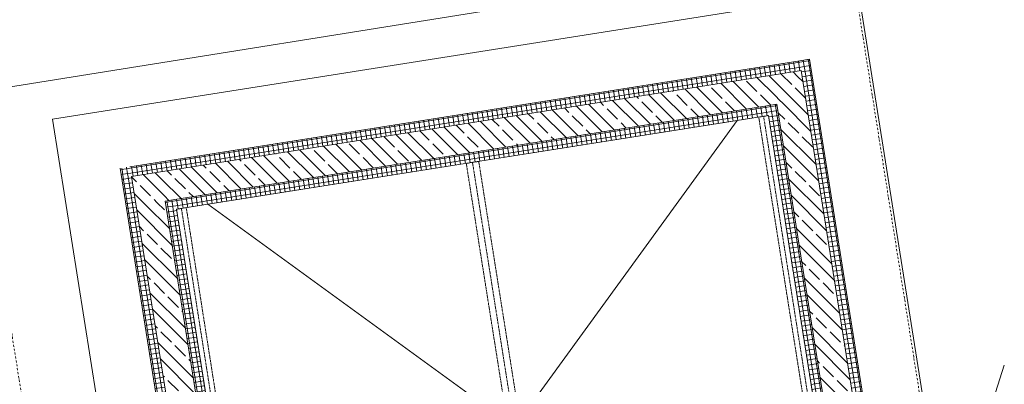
# Model space of a CAD drawing. Header units: millimetres. Extents: x 1523 to 75153, y -41886 to 10268.
# Tile 10 of 54: x 19135 to 24130, y -12836 to -10985. Entities that reach past the tile are written whole.
import ezdxf

# ---------------------------------------------------------------- set-up
doc = ezdxf.new("R2010")
doc.units = ezdxf.units.MM
doc.linetypes.add('IMPORT-STRICHPUNKT _7_', pattern=[20, 10, -5, 0, -5])
doc.linetypes.add('IMPORT-VERDECKT _8_', pattern=[7.5, 5, -2.5])
for name, color, linetype, lineweight, true_color in [('20 A--Bodenplatte', 7, 'Continuous', 13, 0x656565), ('30 A--Träger _ Dachkonstruktion _Gitterrost_', 7, 'IMPORT-VERDECKT _8_', 13, 0x656565), ('65 V--Straßenbegrenzungslinie', 7, 'Continuous', 13, 0x656565), ('90 A--Achsraster _1_50_', 7, 'IMPORT-STRICHPUNKT _7_', 13, 0x656565), ('Neubau_10 A--Wand außen _ Luft-_Lichtschacht', 7, 'Continuous', 13, 0x656565), ('Neubau_20 A--Bodenplatte', 7, 'Continuous', 13, 0x656565), ('Neubau_20 A--Gründungsbelag', 7, 'Continuous', 13, 0x656565), ('Xref_706_5_--_ÜP_-1_000_16_Übersichtsplan UG_IFC 2025_01_13_dwg', 7, 'Continuous', 13, 0x767676)]:
    doc.layers.add(name, color=color, linetype=linetype, lineweight=lineweight, true_color=true_color)
doc.layers.add('Text', color=7, linetype='Continuous', lineweight=9)
pattern_1 = [(95.336, (0, 0), (24.891662, 2.324905), []), (185.336, (0, 0), (-2.324905, 24.891662), [])]
pattern_2 = [(221.336, (0, 0), (-99.07104, 112.6274), []), (221.336, (33.02, -37.54), (-99.07104, 112.6274), []), (221.336, (66.05, -75.08), (-99.07104, 112.6274), [75, -25])]
pattern_3 = [(5.336, (0, 0), (-2.324905, 24.891662), []), (95.336, (0, 0), (24.891662, 2.324905), [])]

# ---------------------------------------------------------------- blocks, each defined once
blk = doc.blocks.new('Xref_706_5_--_ÜP_-1_000_11_Übersichtsplan UG_IFC 2024_09_30_dwg_Standard-Rastermarker_12-V4-SuD_-1UG gesamt Plot  - Blatt 2')
at = {"layer": '90 A--Achsraster _1_50_', "color": 9, "true_color": 0xcbcbcb}
blk.add_line((0, 0), (28500, 0), dxfattribs=at)
blk = doc.blocks.new('Xref_706_5_--_ÜP_-1_000_11_Übersichtsplan UG_IFC 2024_09_30_dwg_Standard-Rastermarker_12-V5-SuD_-1UG gesamt Plot  - Blatt 2')
at = {"layer": '90 A--Achsraster _1_50_', "color": 9, "true_color": 0xcbcbcb}
blk.add_line((0, 0), (28500, 0), dxfattribs=at)
blk = doc.blocks.new('Xref_706_5_--_ÜP_-1_000_16_Übersichtsplan UG_IFC 2025_01_13_dwg-35469238-SuD_-1UG gesamt Plot  - Blatt 2')
at = {"layer": 'Neubau_10 A--Wand außen _ Luft-_Lichtschacht', "true_color": 0xcbcbcb}
h = blk.add_hatch(dxfattribs=at)
h.set_pattern_fill('FP_1', color=9, style=0, pattern_type=2)
h.set_pattern_definition(pattern_3)
h.paths.add_polyline_path([(9797.5, -66901.7), (9792.9, -66851.9), (6960.2, -67116.5), (6964.9, -67166.2), (9779.8, -66903.3)])
h = blk.add_hatch(dxfattribs=at)
h.set_pattern_fill('FP_6', color=9, style=0, pattern_type=2)
h.set_pattern_definition(pattern_2)
h.paths.add_polyline_path([(9811.5, -67051), (9797.5, -66901.7), (7114.2, -67152.3), (7128.2, -67301.6), (9787.8, -67053.2)])
h = blk.add_hatch(dxfattribs=at)
h.set_pattern_fill('FP_1', color=9, style=0, pattern_type=2)
h.set_pattern_definition(pattern_3)
h.paths.add_polyline_path([(9816.1, -67100.8), (9811.5, -67051), (7178, -67297), (7182.6, -67346.8), (9808.3, -67101.5)])
h = blk.add_hatch(dxfattribs=at)
h.set_pattern_fill('FP_1', color=9, style=0, pattern_type=2)
h.set_pattern_definition(pattern_3)
h.paths.add_polyline_path([(6964.9, -67166.2), (6960.2, -67116.5), (6910.4, -67121.1), (6957.4, -67160.1)])
h = blk.add_hatch(dxfattribs=at)
h.set_pattern_fill('FP_1', color=9, style=0, pattern_type=2)
h.set_pattern_definition(pattern_3)
h.paths.add_polyline_path([(6964.9, -67166.2), (6910.4, -67121.1), (6915.1, -67170.9), (6957, -67167)])
h = blk.add_hatch(dxfattribs=at)
h.set_pattern_fill('FP_4', color=9, style=0, pattern_type=2)
h.set_pattern_definition(pattern_1)
h.paths.add_polyline_path([(7284.8, -70591.3), (6964.9, -67166.2), (6915.1, -67170.9), (7235, -70596), (7261.1, -70593.5)])
h = blk.add_hatch(dxfattribs=at)
h.set_pattern_fill('FP_6', color=9, style=0, pattern_type=2)
h.set_pattern_definition(pattern_2)
h.paths.add_polyline_path([(7128.2, -67301.6), (7114.2, -67152.3), (6964.9, -67166.2), (7117.9, -67293.2)])
h = blk.add_hatch(dxfattribs=at)
h.set_pattern_fill('FP_6', color=9, style=0, pattern_type=2)
h.set_pattern_definition(pattern_2)
h.paths.add_polyline_path([(7128.2, -67301.6), (6964.9, -67166.2), (6978.8, -67315.6), (7104.5, -67303.9)])
h = blk.add_hatch(dxfattribs=at)
h.set_pattern_fill('FP_6', color=9, style=0, pattern_type=2)
h.set_pattern_definition(pattern_2)
h.paths.add_polyline_path([(7420.2, -70428), (7128.2, -67301.6), (6978.8, -67315.6), (7270.8, -70442), (7412.3, -70428.8)])
h = blk.add_hatch(dxfattribs=at)
h.set_pattern_fill('FP_1', color=9, style=0, pattern_type=2)
h.set_pattern_definition(pattern_3)
h.paths.add_polyline_path([(7182.6, -67346.8), (7178, -67297), (7128.2, -67301.6), (7175.2, -67340.6)])
h = blk.add_hatch(dxfattribs=at)
h.set_pattern_fill('FP_1', color=9, style=0, pattern_type=2)
h.set_pattern_definition(pattern_3)
h.paths.add_polyline_path([(7182.6, -67346.8), (7128.2, -67301.6), (7132.8, -67351.4), (7174.7, -67347.5)])
h = blk.add_hatch(dxfattribs=at)
h.set_pattern_fill('FP_4', color=9, style=0, pattern_type=2)
h.set_pattern_definition(pattern_1)
h.paths.add_polyline_path([(7465.3, -70373.6), (7182.6, -67346.8), (7132.8, -67351.4), (7415.5, -70378.3), (7423.4, -70377.5)])
h = blk.add_hatch(dxfattribs=at)
h.set_pattern_fill('FP_1', color=9, style=0, pattern_type=2)
h.set_pattern_definition(pattern_3)
h.paths.add_polyline_path([(10103.5, -70177.4), (10098.9, -70127.6), (7465.3, -70373.6), (7470, -70423.4), (10079, -70179.7)])
h = blk.add_hatch(dxfattribs=at)
h.set_pattern_fill('FP_6', color=9, style=0, pattern_type=2)
h.set_pattern_definition(pattern_2)
h.paths.add_polyline_path([(10117.5, -70326.7), (10103.5, -70177.4), (7420.2, -70428), (7434.1, -70577.4), (10093.8, -70329)])
h = blk.add_hatch(dxfattribs=at)
h.set_pattern_fill('FP_1', color=9, style=0, pattern_type=2)
h.set_pattern_definition(pattern_3)
h.paths.add_polyline_path([(10122.1, -70376.5), (10117.5, -70326.7), (7284.8, -70591.3), (7289.4, -70641.1), (10114.2, -70377.3)])
h = blk.add_hatch(dxfattribs=at)
h.set_pattern_fill('FP_1', color=9, style=0, pattern_type=2)
h.set_pattern_definition(pattern_3)
h.paths.add_polyline_path([(7465.3, -70373.6), (7415.5, -70378.3), (7420.2, -70428), (7459.2, -70381)])
h = blk.add_hatch(dxfattribs=at)
h.set_pattern_fill('FP_1', color=9, style=0, pattern_type=2)
h.set_pattern_definition(pattern_3)
h.paths.add_polyline_path([(7470, -70423.4), (7465.3, -70373.6), (7420.2, -70428), (7462.1, -70424.1)])
h = blk.add_hatch(dxfattribs=at)
h.set_pattern_fill('FP_6', color=9, style=0, pattern_type=2)
h.set_pattern_definition(pattern_2)
h.paths.add_polyline_path([(7420.2, -70428), (7270.8, -70442), (7284.8, -70591.3), (7415.1, -70434.1)])
h = blk.add_hatch(dxfattribs=at)
h.set_pattern_fill('FP_6', color=9, style=0, pattern_type=2)
h.set_pattern_definition(pattern_2)
h.paths.add_polyline_path([(7434.1, -70577.4), (7420.2, -70428), (7284.8, -70591.3), (7410.5, -70579.6)])
h = blk.add_hatch(dxfattribs=at)
h.set_pattern_fill('FP_1', color=9, style=0, pattern_type=2)
h.set_pattern_definition(pattern_3)
h.paths.add_polyline_path([(7284.8, -70591.3), (7235, -70596), (7239.7, -70645.8), (7278.6, -70598.8)])
h = blk.add_hatch(dxfattribs=at)
h.set_pattern_fill('FP_1', color=9, style=0, pattern_type=2)
h.set_pattern_definition(pattern_3)
h.paths.add_polyline_path([(7289.4, -70641.1), (7284.8, -70591.3), (7239.7, -70645.8), (7281.6, -70641.9)])
at = {"layer": '20 A--Bodenplatte', "color": 9, "true_color": 0xcbcbcb, "flags": 128}
blk.add_lwpolyline([(9765, -66553.2), (6583.8, -66850.3), (6968.8, -70972.2), (8810.8, -70800.1), (8759.7, -70252.5), (7465.3, -70373.4), (7182.6, -67346.8), (9816.1, -67100.8)], close=True, dxfattribs=at)
at = {"layer": '30 A--Träger _ Dachkonstruktion _Gitterrost_', "color": 9, "true_color": 0xcbcbcb}
for p, q in [((7184.9, -67371.7), (9893.1, -67118.7)), ((7324, -68860.2), (10032.2, -68607.2)), ((7463, -70348.7), (10171.4, -70097.8))]:
    blk.add_line(p, q, dxfattribs=at)
at = {"layer": '30 A--Träger _ Dachkonstruktion _Gitterrost_', "color": 9, "true_color": 0xcbcbcb, "flags": 128}
for points in [[(9890.8, -67093.8), (7182.6, -67346.8), (7187.3, -67396.6), (9895.5, -67143.6)], [(10029.2, -68575.4), (7321, -68828.3), (7326.9, -68892.1), (10035.2, -68639.1)], [(10169.1, -70072.9), (7460.7, -70323.8), (7465.3, -70373.6), (10173.7, -70122.7)]]:
    blk.add_lwpolyline(points, close=True, dxfattribs=at)
at = {"layer": '65 V--Straßenbegrenzungslinie', "color": 9, "true_color": 0xcbcbcb}
blk.add_line((1637.4, -17158.8), (6880.7, -72106), dxfattribs=at)
at = {"layer": 'Neubau_10 A--Wand außen _ Luft-_Lichtschacht', "color": 9, "true_color": 0xcbcbcb}
blk.add_line((7239.7, -70645.8), (10122.1, -70376.5), dxfattribs=at)
at = {"layer": 'Neubau_10 A--Wand außen _ Luft-_Lichtschacht', "color": 9, "true_color": 0xcbcbcb, "flags": 128}
for points in [[(10103.5, -70177.4), (7420.2, -70428), (7415.5, -70378.3), (7132.8, -67351.4), (7128.2, -67301.6), (9811.5, -67051), (9797.5, -66901.7), (9792.9, -66851.9), (6910.4, -67121.1), (6915.1, -67170.9), (7235, -70596)], [(9797.5, -66901.7), (6964.9, -67166.2), (6978.8, -67315.6), (7270.8, -70442), (7284.8, -70591.3), (10117.5, -70326.7), (10103.5, -70177.4), (10098.9, -70127.6), (7465.3, -70373.6), (7182.6, -67346.8), (9816.1, -67100.8)]]:
    blk.add_lwpolyline(points, dxfattribs=at)
at = {"layer": 'Neubau_20 A--Bodenplatte', "color": 9, "true_color": 0xcbcbcb, "flags": 128}
blk.add_lwpolyline([(6968.8, -70972.2), (6583.8, -66850.3), (9765, -66553.2), (10098.9, -70127.6), (8759.7, -70252.7), (8810.8, -70800.1)], close=True, dxfattribs=at)
at = {"layer": 'Neubau_20 A--Gründungsbelag', "color": 9, "true_color": 0xcbcbcb, "flags": 128}
for points in [[(7197.5, -67506.1), (7182.6, -67346.8), (9816.1, -67100.8), (9838, -67334.8), (10077, -69893.6)], [(7450.4, -70214.3), (7465.3, -70373.6), (10098.9, -70127.6), (10077, -69893.6), (8759.7, -68801.4), (8745.8, -68652.1), (9838, -67334.8), (8745.8, -68652.1), (8596.4, -68666), (8610.4, -68815.4)], [(8759.7, -68801.4), (8745.8, -68652.1), (8596.4, -68666), (8610.4, -68815.4), (8759.7, -68801.4), (8610.4, -68815.4), (7450.4, -70214.3), (7197.5, -67506.1), (8596.4, -68666)]]:
    blk.add_lwpolyline(points, dxfattribs=at)
at = {"rotation": 185.3362835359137}
for name, p in [('Xref_706_5_--_ÜP_-1_000_11_Übersichtsplan UG_IFC 2024_09_30_dwg_Standard-Rastermarker_12-V5-SuD_-1UG gesamt Plot  - Blatt 2', (31226, -64562.7)), ('Xref_706_5_--_ÜP_-1_000_11_Übersichtsplan UG_IFC 2024_09_30_dwg_Standard-Rastermarker_12-V4-SuD_-1UG gesamt Plot  - Blatt 2', (31644.5, -69043.1))]:
    blk.add_blockref(name, p, dxfattribs=at)

msp = doc.modelspace()

# ---------------------------------------------------------------- linework, layer by layer
at = {"layer": 'Text', "color": 1, "true_color": 0xff0000}
msp.add_line((23480.52, -14756.403), (24129.578, -12738.908), dxfattribs=at)

# ---------------------------------------------------------------- block references
at = {"layer": 'Xref_706_5_--_ÜP_-1_000_16_Übersichtsplan UG_IFC 2025_01_13_dwg', "color": 9, "true_color": 0xcbcbcb, "rotation": 273.6637164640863}
msp.add_blockref('Xref_706_5_--_ÜP_-1_000_16_Übersichtsplan UG_IFC 2025_01_13_dwg-35469238-SuD_-1UG gesamt Plot  - Blatt 2', (89683.72, 0), dxfattribs=at)

doc.saveas('drawing.dxf')
